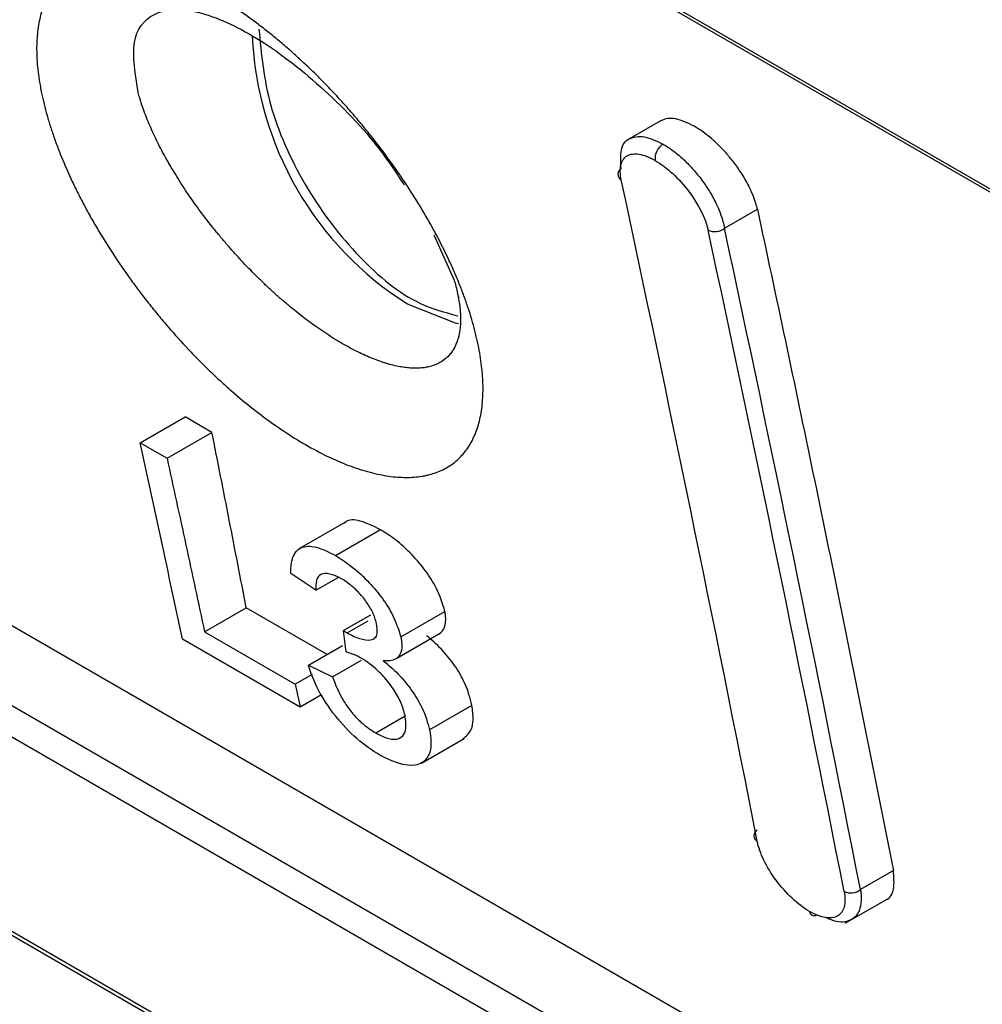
# Model space of a CAD drawing. Header units: millimetres. Extents: x -0.57 to 0.95, y -0.4 to 0.71.
# Tile 218 of 256: x 0.6511 to 0.6675, y 0.2388 to 0.2556. Entities that reach past the tile are written whole.
import ezdxf

# ---------------------------------------------------------------- set-up
doc = ezdxf.new("R2010")
doc.units = ezdxf.units.MM
doc.layers.add('FORMAT', color=7, linetype='Continuous')

msp = doc.modelspace()

# ---------------------------------------------------------------- linework, layer by layer
at = {"layer": 'FORMAT', "color": 7, "linetype": 'Continuous', "lineweight": 25}
for p, q in [((0.749779, 0.205335), (0.609663, 0.286222)), ((0.60972, 0.286136), (0.749836, 0.205249)), ((0.755617, 0.184834), (0.6155, 0.265722)), ((0.754433, 0.184151), (0.614317, 0.265039)), ((0.761415, 0.176256), (0.608308, 0.264643)), ((0.608364, 0.264551), (0.761477, 0.176161)), ((0.614109, 0.264626), (0.754225, 0.183739)), ((0.662044, 0.253903), (0.661454, 0.253562)), ((0.663128, 0.252065), (0.663691, 0.252389)), ((0.65816, 0.251951), (0.658501, 0.251189)), ((0.653133, 0.248394), (0.653902, 0.248838)), ((0.654363, 0.248572), (0.653902, 0.248838)), ((0.653594, 0.248128), (0.654363, 0.248572)), ((0.653133, 0.248394), (0.653594, 0.248128)), ((0.656634, 0.247032), (0.65586, 0.246585)), ((0.657247, 0.246907), (0.656478, 0.246463)), ((0.656138, 0.245871), (0.65571, 0.246156)), ((0.656138, 0.245871), (0.65652, 0.246091)), ((0.654237, 0.24516), (0.65495, 0.245572)), ((0.656333, 0.244773), (0.65495, 0.245572)), ((0.657075, 0.245447), (0.656615, 0.245181)), ((0.657594, 0.245074), (0.658347, 0.245509)), ((0.656677, 0.245142), (0.657033, 0.245348)), ((0.653859, 0.245038), (0.65587, 0.243877)), ((0.654237, 0.24516), (0.655788, 0.244265)), ((0.656656, 0.244819), (0.656615, 0.245181)), ((0.657526, 0.24471), (0.658284, 0.245147)), ((0.656012, 0.244588), (0.656598, 0.244926)), ((0.656012, 0.244588), (0.656422, 0.244389)), ((0.656422, 0.244389), (0.656918, 0.244675)), ((0.656076, 0.244431), (0.655788, 0.244265)), ((0.655788, 0.244265), (0.65587, 0.243877)), ((0.65587, 0.243877), (0.656235, 0.244088)), ((0.65881, 0.243903), (0.658085, 0.243484)), ((0.657164, 0.243432), (0.657665, 0.243722)), ((0.657944, 0.242916), (0.658674, 0.243337)), ((0.666017, 0.241076), (0.665454, 0.240751)), ((0.665194, 0.240178), (0.665939, 0.240608))]:
    msp.add_line(p, q, dxfattribs=at)
at = {"layer": 'FORMAT', "color": 7, "linetype": 'Continuous', "lineweight": 25, "flags": 128}
msp.add_lwpolyline([(0.657704, 0.250769), (0.658524, 0.250446), (0.65858, 0.250435)], dxfattribs=at)
at = {"layer": 'FORMAT', "color": 7, "linetype": 'Continuous', "lineweight": 25}
for centre, radius, start, end in [((0.660762, 0.255596), 0.0057142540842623, 182.406943, 237.650843), ((0.662234, 0.253251), 0.000293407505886, 121.645964, 185.587873), ((0.661419, 0.252988), 0.000113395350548, 120.890427, 241.043557), ((0.004134, 0.111878), 0.6721869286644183, 11.125052, 12.109388), ((0.005619, 0.111021), 0.672186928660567, 11.125052, 12.109388), ((0.662963, 0.252267), 0.0002614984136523, 244.219529, 309.346859), ((0.663743, 0.241675), 0.0001114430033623, 120.182832, 241.499907), ((0.66529, 0.240958), 0.0002642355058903, 244.104522, 308.527555), ((0.664663, 0.240389), 8.06058318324e-05, 187.162393, 298.419422)]:
    msp.add_arc(centre, radius, start, end, dxfattribs=at)
for points, knots in [([(0.6589419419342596, 0.2499324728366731), (0.6589204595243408, 0.2500551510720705), (0.6588931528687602, 0.2501806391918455), (0.6588271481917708, 0.2504370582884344), (0.658788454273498, 0.2505679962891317), (0.6587218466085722, 0.250768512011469), (0.658698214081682, 0.2508360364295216), (0.6586480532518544, 0.2509724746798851), (0.6586215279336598, 0.2510413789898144), (0.658565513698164, 0.2511806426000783), (0.6585360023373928, 0.2512510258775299), (0.6584747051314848, 0.2513915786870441), (0.6584427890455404, 0.251462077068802), (0.6583434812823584, 0.2516737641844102), (0.6582723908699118, 0.2518155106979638), (0.6581585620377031, 0.2520288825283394), (0.6581194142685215, 0.2521001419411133), (0.6580386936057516, 0.2522429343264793), (0.6579971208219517, 0.2523144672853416), (0.6579115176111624, 0.2524578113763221), (0.6578674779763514, 0.2525296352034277), (0.6577769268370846, 0.2526735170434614), (0.6577302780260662, 0.2527457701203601), (0.6576355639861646, 0.2528888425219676), (0.65758730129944, 0.2529599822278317), (0.6574891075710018, 0.2531012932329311), (0.657439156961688, 0.2531714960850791), (0.6572867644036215, 0.2533807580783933), (0.6571817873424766, 0.2535184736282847), (0.6570192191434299, 0.2537223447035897), (0.6569641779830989, 0.2537898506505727), (0.6568523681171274, 0.2539239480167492), (0.656795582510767, 0.2539905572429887), (0.6566803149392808, 0.2541227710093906), (0.6566216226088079, 0.254188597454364), (0.6565038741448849, 0.2543177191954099), (0.6564445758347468, 0.2543812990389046), (0.6563252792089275, 0.254506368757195), (0.6562652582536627, 0.2545678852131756), (0.6561444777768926, 0.2546888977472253), (0.6560837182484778, 0.2547483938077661), (0.6559614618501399, 0.2548653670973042), (0.6558999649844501, 0.2549228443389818), (0.6557762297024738, 0.2550357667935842), (0.6557139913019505, 0.2550912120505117), (0.655588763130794, 0.255200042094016), (0.6555257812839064, 0.2552534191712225), (0.6553990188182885, 0.2553580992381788), (0.6553352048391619, 0.2554094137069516), (0.6552084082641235, 0.2555086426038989), (0.6551451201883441, 0.2555568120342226), (0.6550189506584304, 0.2556501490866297), (0.654956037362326, 0.2556953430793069), (0.6547678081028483, 0.2558265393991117), (0.6546430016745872, 0.2559081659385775), (0.6544568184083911, 0.2560218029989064), (0.6543949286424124, 0.2560582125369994), (0.6542714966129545, 0.2561280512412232), (0.6542099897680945, 0.2561614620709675), (0.6540871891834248, 0.2562253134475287), (0.6540263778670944, 0.2562554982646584), (0.6539062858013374, 0.2563122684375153), (0.6538469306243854, 0.2563388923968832), (0.6536709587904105, 0.2564135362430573), (0.6535563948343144, 0.2564563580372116), (0.653332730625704, 0.2565282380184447), (0.6532236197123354, 0.2565572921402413), (0.6530907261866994, 0.2565848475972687), (0.653064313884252, 0.2565899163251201), (0.6530118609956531, 0.2565991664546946), (0.6529857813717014, 0.2566033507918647), (0.6529084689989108, 0.256614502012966), (0.6528580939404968, 0.2566200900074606), (0.652759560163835, 0.2566276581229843), (0.6527114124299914, 0.2566296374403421), (0.6526173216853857, 0.256630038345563), (0.6525713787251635, 0.2566284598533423), (0.6524816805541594, 0.2566217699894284), (0.6524379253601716, 0.256616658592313), (0.6523526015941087, 0.2566029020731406), (0.6523110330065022, 0.2565942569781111), (0.6522300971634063, 0.2565734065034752), (0.6521907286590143, 0.2565611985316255), (0.6521142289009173, 0.2565331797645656), (0.6520770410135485, 0.2565173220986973), (0.6520057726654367, 0.2564823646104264), (0.6519715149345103, 0.256463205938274), (0.6519058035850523, 0.2564216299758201), (0.6518743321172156, 0.2563992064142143), (0.651784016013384, 0.2563270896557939), (0.651729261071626, 0.2562725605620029), (0.6516552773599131, 0.2561811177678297), (0.6516319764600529, 0.2561490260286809), (0.6515881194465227, 0.2560815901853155), (0.6515675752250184, 0.2560462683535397), (0.6515292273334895, 0.255972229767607), (0.6515115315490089, 0.2559336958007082), (0.6514792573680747, 0.2558541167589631), (0.6514646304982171, 0.2558129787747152), (0.6514252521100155, 0.2556856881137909), (0.6514049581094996, 0.2555955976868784), (0.6513833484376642, 0.2554527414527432), (0.6513776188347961, 0.255403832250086), (0.6513691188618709, 0.2553034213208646), (0.651366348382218, 0.2552519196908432), (0.651363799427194, 0.2551462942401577), (0.6513640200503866, 0.2550922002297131), (0.6513675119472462, 0.2549812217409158), (0.6513707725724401, 0.2549247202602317), (0.6513850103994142, 0.2547528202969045), (0.6514004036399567, 0.2546346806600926), (0.6514215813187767, 0.2545131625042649)], [0.0174466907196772, 0.0174466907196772, 0.0174466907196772, 0.0174466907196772, 0.0179683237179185, 0.0179683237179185, 0.0184899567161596, 0.0184899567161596, 0.0187507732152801, 0.0187507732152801, 0.0190115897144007, 0.0190115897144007, 0.0192724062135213, 0.0192724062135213, 0.0195332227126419, 0.0195332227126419, 0.0200548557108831, 0.0200548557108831, 0.0203156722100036, 0.0203156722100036, 0.0205764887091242, 0.0205764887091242, 0.0208373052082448, 0.0208373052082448, 0.0210981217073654, 0.0210981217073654, 0.021358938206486, 0.021358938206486, 0.0216197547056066, 0.0216197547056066, 0.0221413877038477, 0.0221413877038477, 0.0224022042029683, 0.0224022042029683, 0.0226630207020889, 0.0226630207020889, 0.0229238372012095, 0.0229238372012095, 0.02318465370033, 0.02318465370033, 0.0234454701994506, 0.0234454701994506, 0.0237062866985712, 0.0237062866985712, 0.0239671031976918, 0.0239671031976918, 0.0242279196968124, 0.0242279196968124, 0.0244887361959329, 0.0244887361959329, 0.0247495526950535, 0.0247495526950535, 0.0250103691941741, 0.0250103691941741, 0.0252711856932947, 0.0252711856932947, 0.0257928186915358, 0.0257928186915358, 0.0260536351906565, 0.0260536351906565, 0.0263144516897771, 0.0263144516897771, 0.0265752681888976, 0.0265752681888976, 0.0268360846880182, 0.0268360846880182, 0.0273577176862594, 0.0273577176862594, 0.0278793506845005, 0.0278793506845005, 0.0280097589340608, 0.0280097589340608, 0.0281401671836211, 0.0281401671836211, 0.0284009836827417, 0.0284009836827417, 0.0286618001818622, 0.0286618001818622, 0.0289226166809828, 0.0289226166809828, 0.0291834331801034, 0.0291834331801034, 0.029444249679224, 0.029444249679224, 0.0297050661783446, 0.0297050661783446, 0.0299658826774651, 0.0299658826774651, 0.0302266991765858, 0.0302266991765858, 0.0304875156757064, 0.0304875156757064, 0.0310091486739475, 0.0310091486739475, 0.031269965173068, 0.031269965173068, 0.0315307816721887, 0.0315307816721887, 0.0317915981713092, 0.0317915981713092, 0.0320524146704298, 0.0320524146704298, 0.032574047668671, 0.032574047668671, 0.0328348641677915, 0.0328348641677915, 0.0330956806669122, 0.0330956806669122, 0.0333564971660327, 0.0333564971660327, 0.0336173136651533, 0.0336173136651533, 0.0341389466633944, 0.0341389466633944, 0.0341389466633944, 0.0341389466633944]), ([(0.6531005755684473, 0.2543851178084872), (0.6530500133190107, 0.2546933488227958), (0.6529493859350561, 0.2553067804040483), (0.653319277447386, 0.2557927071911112), (0.6539224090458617, 0.25583470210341), (0.6545442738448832, 0.2556295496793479), (0.6550581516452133, 0.2553660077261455), (0.65560295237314, 0.2550025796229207), (0.6563328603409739, 0.2544043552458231), (0.6570967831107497, 0.2536398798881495), (0.6575028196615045, 0.2530259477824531), (0.6576506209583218, 0.2528024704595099)], [0, 0, 0, 0, 0.154209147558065, 0.3069021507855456, 0.4586860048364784, 0.5350450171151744, 0.6102346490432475, 0.6852401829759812, 0.7617016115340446, 0.9132570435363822, 1, 1, 1, 1]), ([(0.6551662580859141, 0.2554681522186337), (0.6552065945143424, 0.2550389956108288), (0.6552872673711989, 0.254180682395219), (0.6559094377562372, 0.2527851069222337), (0.6567945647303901, 0.2515975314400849), (0.6577529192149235, 0.2507814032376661), (0.658329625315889, 0.2506289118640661), (0.6585656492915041, 0.2505665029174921)], [0, 0, 0, 0, 0.2130924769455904, 0.4261849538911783, 0.6392774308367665, 0.8523699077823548, 1, 1, 1, 1]), ([(0.651421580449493, 0.2545131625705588), (0.6514427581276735, 0.2543916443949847), (0.6514697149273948, 0.2542667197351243), (0.6515188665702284, 0.2540741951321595), (0.6515367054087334, 0.2540091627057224), (0.6515753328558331, 0.2538773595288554), (0.6515961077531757, 0.2538106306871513), (0.6516407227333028, 0.2536752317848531), (0.6516644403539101, 0.2536069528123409), (0.6517144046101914, 0.2534699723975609), (0.6517406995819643, 0.2534011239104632), (0.6518234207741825, 0.2531936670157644), (0.6518837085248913, 0.2530540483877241), (0.651981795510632, 0.2528427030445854), (0.652015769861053, 0.2527719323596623), (0.652086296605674, 0.2526297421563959), (0.652122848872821, 0.25255832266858), (0.6521985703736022, 0.2524148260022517), (0.6522377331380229, 0.2523427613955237), (0.6522985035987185, 0.2522341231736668), (0.6523191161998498, 0.2521977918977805), (0.6523608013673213, 0.2521253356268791), (0.6523818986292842, 0.2520891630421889), (0.6524886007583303, 0.2519086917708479), (0.6525779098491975, 0.2517653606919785), (0.652764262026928, 0.2514808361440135), (0.6528613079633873, 0.2513396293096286), (0.6530127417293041, 0.2511294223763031), (0.6530641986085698, 0.2510596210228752), (0.6531691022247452, 0.2509205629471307), (0.653222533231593, 0.2508513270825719), (0.6533314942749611, 0.2507133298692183), (0.6533869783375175, 0.250644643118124), (0.6534986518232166, 0.2505094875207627), (0.6535550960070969, 0.2504426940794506), (0.6537258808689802, 0.2502450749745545), (0.6538419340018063, 0.2501166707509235), (0.6540191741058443, 0.2499292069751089), (0.654078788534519, 0.2498675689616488), (0.6541990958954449, 0.2497460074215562), (0.6542597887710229, 0.2496860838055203), (0.6543822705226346, 0.2495679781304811), (0.654444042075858, 0.2495098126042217), (0.6545375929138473, 0.2494238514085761), (0.6545689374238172, 0.2493954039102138), (0.6546315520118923, 0.2493392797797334), (0.6546628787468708, 0.2493115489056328), (0.6548194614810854, 0.2491746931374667), (0.6549448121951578, 0.2490706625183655), (0.6551955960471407, 0.2488733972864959), (0.6553210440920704, 0.2487801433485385), (0.6555720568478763, 0.2486044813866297), (0.6556976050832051, 0.248522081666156), (0.6559488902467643, 0.2483685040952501), (0.6560724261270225, 0.248298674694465), (0.6563153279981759, 0.2481724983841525), (0.6564347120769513, 0.2481161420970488), (0.6566693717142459, 0.2480168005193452), (0.6567846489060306, 0.2479738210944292), (0.6569261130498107, 0.2479286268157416), (0.6569542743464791, 0.2479200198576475), (0.6570103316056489, 0.2479036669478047), (0.6570382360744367, 0.2478959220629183), (0.6571210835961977, 0.247874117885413), (0.6571753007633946, 0.24786143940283), (0.6572817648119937, 0.2478397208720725), (0.6573340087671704, 0.2478306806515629), (0.657436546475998, 0.2478161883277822), (0.6574868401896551, 0.2478107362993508), (0.6575854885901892, 0.2478033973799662), (0.6576338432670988, 0.2478015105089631), (0.6577286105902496, 0.2478013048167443), (0.6577750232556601, 0.2478029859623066), (0.6578658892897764, 0.2478099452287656), (0.6579103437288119, 0.247815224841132), (0.6579755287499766, 0.247825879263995), (0.6579970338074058, 0.2478298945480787), (0.6580393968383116, 0.2478388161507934), (0.6580602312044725, 0.24784371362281), (0.6581627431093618, 0.2478704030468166), (0.6582394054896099, 0.247898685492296), (0.6583823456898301, 0.2479687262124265), (0.6584486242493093, 0.2480104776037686), (0.6585402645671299, 0.2480831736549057), (0.6585695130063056, 0.2481090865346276), (0.6586253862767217, 0.2481643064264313), (0.6586519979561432, 0.2481935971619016), (0.6587026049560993, 0.2482556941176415), (0.6587264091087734, 0.248288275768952), (0.6587709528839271, 0.248356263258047), (0.6587917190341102, 0.2483917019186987), (0.6588495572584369, 0.2485022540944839), (0.6588821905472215, 0.248581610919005), (0.6589357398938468, 0.2487514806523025), (0.6589566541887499, 0.2488420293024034), (0.6589791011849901, 0.2489862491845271), (0.6589850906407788, 0.2490357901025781), (0.6589940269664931, 0.2491376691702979), (0.6589969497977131, 0.2491897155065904), (0.6590011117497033, 0.2493490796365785), (0.658997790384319, 0.2494598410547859), (0.6589837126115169, 0.2496322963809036), (0.6589774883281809, 0.2496909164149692), (0.6589619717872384, 0.2498103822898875), (0.6589526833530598, 0.2498711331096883), (0.6589419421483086, 0.2499324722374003)], [0.0007544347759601, 0.0007544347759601, 0.0007544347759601, 0.0007544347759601, 0.0012760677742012, 0.0012760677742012, 0.0015368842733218, 0.0015368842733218, 0.0017977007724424, 0.0017977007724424, 0.002058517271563, 0.002058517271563, 0.0023193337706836, 0.0023193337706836, 0.0028409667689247, 0.0028409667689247, 0.0031017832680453, 0.0031017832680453, 0.0033625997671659, 0.0033625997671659, 0.0036234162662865, 0.0036234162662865, 0.0037538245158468, 0.0037538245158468, 0.003884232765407, 0.003884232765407, 0.0044058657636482, 0.0044058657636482, 0.0049274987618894, 0.0049274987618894, 0.0051883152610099, 0.0051883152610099, 0.0054491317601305, 0.0054491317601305, 0.0057099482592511, 0.0057099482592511, 0.0059707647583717, 0.0059707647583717, 0.0064923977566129, 0.0064923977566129, 0.0067532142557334, 0.0067532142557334, 0.007014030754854, 0.007014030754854, 0.0072748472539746, 0.0072748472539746, 0.0074052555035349, 0.0074052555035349, 0.0075356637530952, 0.0075356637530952, 0.0080572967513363, 0.0080572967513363, 0.0085789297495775, 0.0085789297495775, 0.0091005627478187, 0.0091005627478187, 0.0096221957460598, 0.0096221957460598, 0.010143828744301, 0.010143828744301, 0.0106654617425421, 0.0106654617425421, 0.0107958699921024, 0.0107958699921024, 0.0109262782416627, 0.0109262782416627, 0.0111870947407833, 0.0111870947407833, 0.0114479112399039, 0.0114479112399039, 0.0117087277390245, 0.0117087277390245, 0.0119695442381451, 0.0119695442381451, 0.0122303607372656, 0.0122303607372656, 0.0124911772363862, 0.0124911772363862, 0.0126215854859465, 0.0126215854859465, 0.0127519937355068, 0.0127519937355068, 0.013273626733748, 0.013273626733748, 0.0137952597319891, 0.0137952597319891, 0.0140560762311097, 0.0140560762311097, 0.0143168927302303, 0.0143168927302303, 0.0145777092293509, 0.0145777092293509, 0.0148385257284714, 0.0148385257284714, 0.0153601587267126, 0.0153601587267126, 0.0158817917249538, 0.0158817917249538, 0.0161426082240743, 0.0161426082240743, 0.016403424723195, 0.016403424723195, 0.0169250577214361, 0.0169250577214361, 0.0171858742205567, 0.0171858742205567, 0.0174466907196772, 0.0174466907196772, 0.0174466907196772, 0.0174466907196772]), ([(0.6585270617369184, 0.2510982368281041), (0.6585384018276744, 0.2510561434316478), (0.6585487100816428, 0.2510144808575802), (0.6585671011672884, 0.2509326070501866), (0.6585751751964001, 0.2508924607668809), (0.6585960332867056, 0.2507744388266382), (0.6586055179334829, 0.2506987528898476), (0.6586130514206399, 0.2505900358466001), (0.6586144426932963, 0.2505545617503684), (0.6586149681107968, 0.2504851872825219), (0.6586140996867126, 0.2504514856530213), (0.6586081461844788, 0.250353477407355), (0.6585997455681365, 0.2502920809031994), (0.6585742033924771, 0.2501771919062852), (0.658557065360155, 0.250123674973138), (0.6585247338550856, 0.2500493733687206), (0.658512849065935, 0.2500256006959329), (0.6584868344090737, 0.249980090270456), (0.6584726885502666, 0.2499583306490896), (0.658442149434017, 0.2499169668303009), (0.6584258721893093, 0.2498975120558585), (0.658391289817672, 0.249860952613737), (0.6583729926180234, 0.2498438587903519), (0.6583151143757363, 0.2497961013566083), (0.6582725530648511, 0.2497689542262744), (0.6581794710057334, 0.2497240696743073), (0.6581289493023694, 0.249706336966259), (0.6580606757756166, 0.2496902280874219), (0.6580467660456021, 0.2496873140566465), (0.6580184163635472, 0.2496820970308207), (0.6580039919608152, 0.2496797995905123), (0.6579601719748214, 0.2496738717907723), (0.6579301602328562, 0.2496711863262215), (0.657868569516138, 0.2496683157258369), (0.6578369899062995, 0.2496681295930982), (0.6577722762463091, 0.2496702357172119), (0.6577391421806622, 0.2496725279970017), (0.6576713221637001, 0.2496795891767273), (0.6576366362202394, 0.2496843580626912), (0.6575657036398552, 0.249696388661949), (0.6575294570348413, 0.2497036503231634), (0.6574553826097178, 0.2497207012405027), (0.6574175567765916, 0.2497304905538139), (0.6573596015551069, 0.2497471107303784), (0.6573400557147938, 0.2497529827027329), (0.6573007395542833, 0.2497653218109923), (0.6572809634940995, 0.2497717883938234), (0.6571814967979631, 0.2498056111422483), (0.6571000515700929, 0.2498373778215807), (0.6569335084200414, 0.2499101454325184), (0.6568484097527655, 0.2499511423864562), (0.6566745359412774, 0.2500424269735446), (0.6565857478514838, 0.2500927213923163), (0.6564044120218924, 0.2502029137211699), (0.6563134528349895, 0.250261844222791), (0.6561309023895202, 0.2503871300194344), (0.6560393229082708, 0.2504534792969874), (0.6558555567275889, 0.2505935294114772), (0.6557633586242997, 0.2506672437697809), (0.6556477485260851, 0.2507640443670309), (0.6556245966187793, 0.2507836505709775), (0.6555782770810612, 0.250823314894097), (0.6555550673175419, 0.2508434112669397), (0.6554857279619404, 0.2509041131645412), (0.6554398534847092, 0.2509451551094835), (0.6553487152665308, 0.2510284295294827), (0.6553034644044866, 0.2510706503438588), (0.6552135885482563, 0.251156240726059), (0.6551689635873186, 0.2511996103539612), (0.6550360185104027, 0.2513314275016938), (0.6549486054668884, 0.2514216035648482), (0.6548194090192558, 0.2515602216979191), (0.6547766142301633, 0.2516070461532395), (0.6546917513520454, 0.2517017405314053), (0.6546494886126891, 0.2517498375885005), (0.6545662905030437, 0.2518464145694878), (0.654525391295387, 0.2518948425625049), (0.6544448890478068, 0.2519920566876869), (0.6544052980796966, 0.2520408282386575), (0.6542884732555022, 0.2521876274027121), (0.6542131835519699, 0.2522861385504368), (0.6540677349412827, 0.2524844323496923), (0.6539975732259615, 0.2525842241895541), (0.6539131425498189, 0.2527097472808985), (0.6538964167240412, 0.252734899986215), (0.6538633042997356, 0.2527852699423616), (0.6538468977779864, 0.2528105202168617), (0.6537984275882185, 0.2528860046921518), (0.6537670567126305, 0.252936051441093), (0.6537061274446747, 0.253035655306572), (0.6536765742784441, 0.2530852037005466), (0.6536192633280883, 0.2531838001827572), (0.6535915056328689, 0.2532328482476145), (0.6535109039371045, 0.2533792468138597), (0.6534607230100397, 0.2534758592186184), (0.6533908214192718, 0.2536192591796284), (0.6533684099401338, 0.2536668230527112), (0.6533254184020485, 0.2537614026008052), (0.6533047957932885, 0.2538085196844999), (0.6532655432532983, 0.2539018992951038), (0.6532470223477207, 0.2539478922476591), (0.6532120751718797, 0.2540386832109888), (0.6531956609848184, 0.2540834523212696), (0.6531609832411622, 0.2541830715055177), (0.6531433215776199, 0.2542375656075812), (0.6531273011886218, 0.2542910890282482)], [0.0009483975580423, 0.0009483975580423, 0.0009483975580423, 0.0009483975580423, 0.0012092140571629, 0.0012092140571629, 0.0014700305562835, 0.0014700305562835, 0.0019916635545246, 0.0019916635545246, 0.0022524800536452, 0.0022524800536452, 0.0025132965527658, 0.0025132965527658, 0.003034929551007, 0.003034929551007, 0.0035565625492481, 0.0035565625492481, 0.0038173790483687, 0.0038173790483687, 0.0040781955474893, 0.0040781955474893, 0.0043390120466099, 0.0043390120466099, 0.0045998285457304, 0.0045998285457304, 0.0051214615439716, 0.0051214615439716, 0.0056430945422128, 0.0056430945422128, 0.0057735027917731, 0.0057735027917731, 0.0059039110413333, 0.0059039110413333, 0.0061647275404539, 0.0061647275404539, 0.0064255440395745, 0.0064255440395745, 0.0066863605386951, 0.0066863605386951, 0.0069471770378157, 0.0069471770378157, 0.0072079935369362, 0.0072079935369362, 0.0074688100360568, 0.0074688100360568, 0.0075992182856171, 0.0075992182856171, 0.0077296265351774, 0.0077296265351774, 0.0082512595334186, 0.0082512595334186, 0.0087728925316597, 0.0087728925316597, 0.0092945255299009, 0.0092945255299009, 0.0098161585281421, 0.0098161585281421, 0.0103377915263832, 0.0103377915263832, 0.0108594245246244, 0.0108594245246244, 0.0109898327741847, 0.0109898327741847, 0.011120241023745, 0.011120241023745, 0.0113810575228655, 0.0113810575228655, 0.0116418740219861, 0.0116418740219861, 0.0119026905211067, 0.0119026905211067, 0.0124243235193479, 0.0124243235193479, 0.0126851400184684, 0.0126851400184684, 0.012945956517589, 0.012945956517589, 0.0132067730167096, 0.0132067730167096, 0.0134675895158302, 0.0134675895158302, 0.0139892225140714, 0.0139892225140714, 0.0145108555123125, 0.0145108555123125, 0.0146412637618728, 0.0146412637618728, 0.0147716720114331, 0.0147716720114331, 0.0150324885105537, 0.0150324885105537, 0.0152933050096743, 0.0152933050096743, 0.0155541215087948, 0.0155541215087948, 0.016075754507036, 0.016075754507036, 0.0163365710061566, 0.0163365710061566, 0.0165973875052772, 0.0165973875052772, 0.0168582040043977, 0.0168582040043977, 0.0171190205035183, 0.0171190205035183, 0.0174466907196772, 0.0174466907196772, 0.0174466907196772, 0.0174466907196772]), ([(0.6626112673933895, 0.2538074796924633), (0.6625008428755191, 0.253860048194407), (0.6623322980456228, 0.2539402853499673), (0.6621498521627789, 0.253946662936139), (0.6620793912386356, 0.2539167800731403), (0.6620441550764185, 0.2539018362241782)], [0, 0, 0, 0, 0.4871298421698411, 0.7435234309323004, 1, 1, 1, 1]), ([(0.663690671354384, 0.2523894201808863), (0.6636846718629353, 0.2524150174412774), (0.6636732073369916, 0.2524639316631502), (0.6636500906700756, 0.2525374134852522), (0.6636253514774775, 0.2526052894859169), (0.6635999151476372, 0.252667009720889), (0.6635750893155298, 0.2527219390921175), (0.6635243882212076, 0.2528265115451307), (0.6634382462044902, 0.2529789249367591), (0.6633056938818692, 0.2531696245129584), (0.6631689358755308, 0.2533373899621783), (0.6630298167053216, 0.2534848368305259), (0.6628881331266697, 0.2536136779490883), (0.662747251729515, 0.2537237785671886), (0.6626562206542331, 0.25377981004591), (0.6626112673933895, 0.2538074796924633)], [0, 0, 0, 0, 0.0537667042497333, 0.1027436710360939, 0.1469303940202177, 0.1863264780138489, 0.220931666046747, 0.2507458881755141, 0.3821266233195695, 0.5002751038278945, 0.605368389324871, 0.7077941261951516, 0.8076420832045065, 0.9050091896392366, 1, 1, 1, 1]), ([(0.6615038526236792, 0.2535902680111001), (0.6615409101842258, 0.2536060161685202), (0.6616146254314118, 0.2536373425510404), (0.661801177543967, 0.2536328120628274), (0.6619698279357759, 0.253553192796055), (0.6620803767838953, 0.2535010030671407)], [0, 0, 0, 0, 0.2583070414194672, 0.5138267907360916, 1, 1, 1, 1]), ([(0.6613606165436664, 0.25308532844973), (0.6613535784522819, 0.2531963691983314), (0.6613395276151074, 0.2534180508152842), (0.6614267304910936, 0.2535648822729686), (0.6615030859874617, 0.2535900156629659), (0.6615038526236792, 0.2535902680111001)], [0, 0, 0, 0, 0.4983791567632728, 0.9949635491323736, 1, 1, 1, 1]), ([(0.6620803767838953, 0.2535010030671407), (0.6621050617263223, 0.2534862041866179), (0.662154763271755, 0.2534564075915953), (0.6622308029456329, 0.2534034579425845), (0.6623078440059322, 0.2533442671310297), (0.6623854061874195, 0.2532784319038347), (0.662462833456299, 0.253206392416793), (0.6625394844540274, 0.2531284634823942), (0.6626146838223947, 0.2530451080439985), (0.662687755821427, 0.2529568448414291), (0.6627814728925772, 0.2528333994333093), (0.6628931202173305, 0.2526650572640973), (0.6629966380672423, 0.2524694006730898), (0.6630830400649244, 0.2522623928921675), (0.663111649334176, 0.2521377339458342), (0.6631283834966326, 0.2520648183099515)], [0, 0, 0, 0, 0.0526704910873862, 0.1060486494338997, 0.160147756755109, 0.214980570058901, 0.2705593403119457, 0.3268958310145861, 0.3840013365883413, 0.4418867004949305, 0.5005623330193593, 0.6189441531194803, 0.7501929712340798, 0.8538826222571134, 1, 1, 1, 1]), ([(0.6613639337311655, 0.2528887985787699), (0.6613427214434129, 0.2529876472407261), (0.6613405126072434, 0.2530761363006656), (0.6613741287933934, 0.253216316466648), (0.6614103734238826, 0.2532697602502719), (0.6615159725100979, 0.2533324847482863), (0.6615860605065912, 0.2533423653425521), (0.6617500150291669, 0.2533158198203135), (0.6618441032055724, 0.2532793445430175), (0.6619423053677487, 0.2532226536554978)], [0, 0, 0, 0, 0.25, 0.25, 0.5, 0.5, 0.75, 0.75, 1, 1, 1, 1]), ([(0.6619423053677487, 0.2532226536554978), (0.6620415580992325, 0.2531653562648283), (0.6621445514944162, 0.2530877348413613), (0.6623410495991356, 0.2529063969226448), (0.6624361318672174, 0.2528011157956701), (0.6626862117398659, 0.252470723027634), (0.6628064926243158, 0.2522289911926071), (0.6628488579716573, 0.252031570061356)], [0, 0, 0, 0, 0.2500000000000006, 0.2500000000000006, 0.500000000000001, 0.500000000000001, 1, 1, 1, 1]), ([(0.663690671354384, 0.2523894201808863), (0.6638508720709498, 0.2516393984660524), (0.6641712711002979, 0.2501393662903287), (0.664643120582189, 0.2478820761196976), (0.6651084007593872, 0.245619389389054), (0.6655671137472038, 0.2433512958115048), (0.6658670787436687, 0.2418344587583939), (0.66601706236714, 0.2410760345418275)], [0, 0, 0, 0, 0.2000020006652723, 0.4000010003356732, 0.5999989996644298, 0.7999979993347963, 1, 1, 1, 1]), ([(0.6572468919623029, 0.2469071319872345), (0.6571284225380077, 0.2469649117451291), (0.6569016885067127, 0.2470754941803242), (0.6566905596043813, 0.2470872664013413), (0.6566367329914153, 0.2470264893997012), (0.6566303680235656, 0.2470193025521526)], [0, 0, 0, 0, 0.491058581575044, 0.9398179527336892, 1, 1, 1, 1]), ([(0.6557095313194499, 0.2461555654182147), (0.6557127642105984, 0.2463551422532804), (0.6557471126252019, 0.246537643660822), (0.6559547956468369, 0.2466289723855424), (0.6560451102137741, 0.2466309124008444), (0.6562480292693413, 0.2465822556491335), (0.6563621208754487, 0.2465250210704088), (0.6564779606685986, 0.246463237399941)], [0, 0, 0, 0, 0.500000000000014, 0.500000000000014, 0.750000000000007, 0.750000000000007, 1, 1, 1, 1]), ([(0.6564779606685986, 0.246463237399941), (0.6565601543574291, 0.2464110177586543), (0.656642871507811, 0.2463585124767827), (0.6567259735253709, 0.2462960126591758), (0.65682544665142, 0.2462212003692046), (0.6569258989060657, 0.2461298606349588), (0.6570205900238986, 0.2460324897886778), (0.6571021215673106, 0.2459486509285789), (0.6571814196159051, 0.2458576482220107), (0.657252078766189, 0.2457635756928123), (0.6573230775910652, 0.2456690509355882), (0.6573874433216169, 0.245569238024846), (0.6574375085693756, 0.2454727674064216), (0.6575091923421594, 0.245334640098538), (0.6575520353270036, 0.2452028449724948), (0.6575938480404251, 0.2450742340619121)], [0, 0, 0, 0, 0.1725638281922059, 0.1725638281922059, 0.1725638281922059, 0.3812139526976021, 0.3812139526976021, 0.3812139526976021, 0.5605047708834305, 0.5605047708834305, 0.5605047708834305, 0.7411590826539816, 0.7411590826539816, 0.7411590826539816, 1, 1, 1, 1]), ([(0.6565756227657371, 0.2460689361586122), (0.6564378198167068, 0.246141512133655), (0.6563038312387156, 0.2461838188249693), (0.6561487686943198, 0.2461028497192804), (0.6561379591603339, 0.2459883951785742), (0.656137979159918, 0.2458706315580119)], [0, 0, 0, 0, 0.5, 0.5, 1, 1, 1, 1]), ([(0.6571778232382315, 0.2453020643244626), (0.6571687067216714, 0.2453344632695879), (0.6571595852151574, 0.2453669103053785), (0.657148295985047, 0.2454003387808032), (0.6571288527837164, 0.2454579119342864), (0.6570999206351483, 0.2455207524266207), (0.6570626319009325, 0.2455826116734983), (0.6570261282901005, 0.2456431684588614), (0.6569824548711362, 0.2457044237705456), (0.6569351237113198, 0.2457614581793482), (0.6568877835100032, 0.2458185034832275), (0.6568353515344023, 0.2458726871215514), (0.6567823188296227, 0.2459197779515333), (0.6567141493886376, 0.2459803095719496), (0.6566436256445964, 0.246026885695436), (0.656575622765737, 0.2460689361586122)], [0, 0, 0, 0, 0.119617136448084, 0.119617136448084, 0.119617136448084, 0.328977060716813, 0.328977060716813, 0.328977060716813, 0.5326383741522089, 0.5326383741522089, 0.5326383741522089, 0.736481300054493, 0.736481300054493, 0.736481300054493, 1, 1, 1, 1]), ([(0.6566765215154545, 0.2451418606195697), (0.6567471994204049, 0.2451048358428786), (0.656818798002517, 0.2450676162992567), (0.6568838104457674, 0.2450468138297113), (0.6569549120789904, 0.2450240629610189), (0.6570213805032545, 0.2450146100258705), (0.6570761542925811, 0.2450221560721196), (0.6571060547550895, 0.2450262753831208), (0.6571319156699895, 0.2450372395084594), (0.6571511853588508, 0.2450555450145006), (0.6571705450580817, 0.2450739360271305), (0.6571835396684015, 0.2451004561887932), (0.657188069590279, 0.2451336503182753), (0.6571946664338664, 0.2451819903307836), (0.6571860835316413, 0.245242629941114), (0.6571778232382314, 0.2453020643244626)], [0, 0, 0, 0, 0.239986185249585, 0.239986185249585, 0.239986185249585, 0.503422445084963, 0.503422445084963, 0.503422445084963, 0.6465269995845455, 0.6465269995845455, 0.6465269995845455, 0.7907747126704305, 0.7907747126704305, 0.7907747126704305, 1, 1, 1, 1]), ([(0.6575938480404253, 0.2450742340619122), (0.6575979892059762, 0.2450488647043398), (0.6576021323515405, 0.2450234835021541), (0.657605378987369, 0.2449986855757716), (0.6576150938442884, 0.244924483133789), (0.6576115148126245, 0.2448578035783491), (0.6575927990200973, 0.2448065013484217), (0.6575741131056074, 0.2447552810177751), (0.6575425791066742, 0.2447152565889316), (0.6574989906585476, 0.2446918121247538), (0.6574447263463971, 0.2446626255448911), (0.6573700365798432, 0.2446601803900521), (0.6572923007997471, 0.24466641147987)], [0, 0, 0, 0, 0.092326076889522, 0.092326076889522, 0.092326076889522, 0.372703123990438, 0.372703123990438, 0.372703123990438, 0.651773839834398, 0.651773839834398, 0.651773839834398, 1, 1, 1, 1]), ([(0.65691705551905, 0.2447083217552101), (0.6568717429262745, 0.2447326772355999), (0.656826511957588, 0.2447559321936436), (0.6567832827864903, 0.244773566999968), (0.6567615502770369, 0.2447824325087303), (0.6567401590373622, 0.2447903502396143), (0.6567189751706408, 0.2447977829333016), (0.6566977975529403, 0.2448052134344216), (0.6566768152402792, 0.2448121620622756), (0.6566558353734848, 0.2448191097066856)], [0, 0, 0, 0, 0.49945887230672, 0.49945887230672, 0.49945887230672, 0.7497958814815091, 0.7497958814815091, 0.7497958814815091, 1, 1, 1, 1]), ([(0.6576647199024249, 0.2437297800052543), (0.6576552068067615, 0.2437650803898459), (0.6576456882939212, 0.2438004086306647), (0.6576344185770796, 0.2438365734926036), (0.6576117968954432, 0.2439091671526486), (0.657578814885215, 0.2439879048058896), (0.6575347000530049, 0.2440667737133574), (0.6574927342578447, 0.2441418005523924), (0.6574412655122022, 0.2442183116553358), (0.6573851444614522, 0.2442907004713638), (0.6573288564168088, 0.2443633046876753), (0.657265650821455, 0.2444336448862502), (0.6572006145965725, 0.244495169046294), (0.6571083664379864, 0.2445824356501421), (0.6570101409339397, 0.2446514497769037), (0.6569170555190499, 0.24470832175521)], [0, 0, 0, 0, 0.103355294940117, 0.103355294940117, 0.103355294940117, 0.313582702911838, 0.313582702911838, 0.313582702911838, 0.512761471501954, 0.512761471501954, 0.512761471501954, 0.712947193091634, 0.712947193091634, 0.712947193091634, 1, 1, 1, 1]), ([(0.6572318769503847, 0.2430532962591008), (0.6571017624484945, 0.2431343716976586), (0.6569706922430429, 0.2432201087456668), (0.6567111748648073, 0.243447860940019), (0.6565867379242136, 0.2435804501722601), (0.6563611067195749, 0.2438669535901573), (0.6562619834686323, 0.2440164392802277), (0.6561080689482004, 0.2443113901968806), (0.6560600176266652, 0.2444496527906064), (0.656011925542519, 0.2445878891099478)], [0, 0, 0, 0, 0.25, 0.25, 0.5, 0.5, 0.75, 0.75, 1, 1, 1, 1]), ([(0.6572923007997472, 0.24466641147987), (0.6573786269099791, 0.2445955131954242), (0.657466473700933, 0.2445221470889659), (0.6575486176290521, 0.2444369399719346), (0.6576308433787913, 0.2443516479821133), (0.6577090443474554, 0.2442563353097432), (0.6577771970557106, 0.2441597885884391), (0.657845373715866, 0.2440632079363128), (0.6579057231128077, 0.2439624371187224), (0.6579523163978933, 0.2438658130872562), (0.6580168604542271, 0.2437319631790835), (0.6580515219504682, 0.2436063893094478), (0.6580845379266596, 0.2434844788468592)], [0, 0, 0, 0, 0.227142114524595, 0.227142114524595, 0.227142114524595, 0.4551199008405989, 0.4551199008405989, 0.4551199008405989, 0.6830632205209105, 0.6830632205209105, 0.6830632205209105, 1, 1, 1, 1]), ([(0.656421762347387, 0.2443890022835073), (0.6564368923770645, 0.2443518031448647), (0.6564520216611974, 0.2443145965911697), (0.6564678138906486, 0.2442771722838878), (0.6565105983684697, 0.2441757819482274), (0.6565595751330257, 0.2440706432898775), (0.6566235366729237, 0.2439659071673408), (0.6566623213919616, 0.2439023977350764), (0.6567069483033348, 0.2438381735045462), (0.6567560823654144, 0.2437781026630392), (0.6568053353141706, 0.2437178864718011), (0.6568603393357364, 0.243660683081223), (0.656915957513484, 0.2436113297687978), (0.6569977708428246, 0.2435387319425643), (0.6570821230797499, 0.2434844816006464), (0.6571640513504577, 0.2434323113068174)], [0, 0, 0, 0, 0.105522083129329, 0.105522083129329, 0.105522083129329, 0.393273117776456, 0.393273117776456, 0.393273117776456, 0.567094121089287, 0.567094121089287, 0.567094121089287, 0.7418683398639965, 0.7418683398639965, 0.7418683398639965, 1, 1, 1, 1]), ([(0.6586523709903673, 0.2433305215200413), (0.6587090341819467, 0.2433749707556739), (0.6588034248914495, 0.2434490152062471), (0.65883944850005, 0.243664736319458), (0.6588199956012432, 0.2438199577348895), (0.6588095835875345, 0.2439030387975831)], [0, 0, 0, 0, 0.4110796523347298, 0.6847849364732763, 1, 1, 1, 1]), ([(0.6571640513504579, 0.2434323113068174), (0.6572070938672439, 0.2434096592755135), (0.6572502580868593, 0.2433869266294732), (0.6572920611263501, 0.2433684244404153), (0.6573583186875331, 0.2433390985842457), (0.6574211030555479, 0.2433231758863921), (0.6574737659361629, 0.243322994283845), (0.6575256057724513, 0.243322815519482), (0.6575693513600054, 0.2433372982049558), (0.6576030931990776, 0.2433629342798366), (0.6576369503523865, 0.243388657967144), (0.657662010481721, 0.2434263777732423), (0.6576730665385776, 0.2434759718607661), (0.6576886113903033, 0.2435457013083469), (0.657676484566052, 0.2436389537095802), (0.6576647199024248, 0.2437297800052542)], [0, 0, 0, 0, 0.1248786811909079, 0.1248786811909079, 0.1248786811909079, 0.3258683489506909, 0.3258683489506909, 0.3258683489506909, 0.523142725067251, 0.523142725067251, 0.523142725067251, 0.7212146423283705, 0.7212146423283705, 0.7212146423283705, 1, 1, 1, 1]), ([(0.6580845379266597, 0.2434844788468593), (0.6581078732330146, 0.2433469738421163), (0.6581205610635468, 0.2432145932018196), (0.6580677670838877, 0.243019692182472), (0.6580102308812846, 0.2429496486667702), (0.6577729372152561, 0.2428281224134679), (0.6575106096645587, 0.242899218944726), (0.6572318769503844, 0.2430532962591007)], [0, 0, 0, 0, 0.25, 0.25, 0.5, 0.5, 1, 1, 1, 1]), ([(0.6645828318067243, 0.2403787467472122), (0.6644838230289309, 0.240435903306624), (0.6643813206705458, 0.2405136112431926), (0.6641864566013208, 0.2406954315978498), (0.6640924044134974, 0.2408012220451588), (0.6639281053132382, 0.2410228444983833), (0.6638571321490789, 0.2411393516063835), (0.6637473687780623, 0.2413672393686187), (0.6637089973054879, 0.2414776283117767), (0.6636893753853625, 0.2415773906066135)], [0, 0, 0, 0, 0.25, 0.25, 0.5, 0.5, 0.75, 0.75, 1, 1, 1, 1]), ([(0.6658849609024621, 0.2405777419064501), (0.6658860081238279, 0.2405780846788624), (0.6659613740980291, 0.2406027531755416), (0.6660445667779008, 0.240747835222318), (0.6660262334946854, 0.2409665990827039), (0.66601706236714, 0.2410760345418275)], [0, 0, 0, 0, 0.006992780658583, 0.5032534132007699, 1, 1, 1, 1]), ([(0.6651742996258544, 0.2407201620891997), (0.6651939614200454, 0.2406201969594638), (0.6651944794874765, 0.2405306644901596), (0.6651576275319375, 0.2403886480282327), (0.6651197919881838, 0.2403344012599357), (0.6650115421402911, 0.2402704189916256), (0.66494040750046, 0.2402600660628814), (0.6647751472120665, 0.2402859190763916), (0.6646808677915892, 0.2403221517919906), (0.6645828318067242, 0.2403787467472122)], [0, 0, 0, 0, 0.25, 0.25, 0.5, 0.5, 0.75, 0.75, 1, 1, 1, 1]), ([(0.6654542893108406, 0.240751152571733), (0.6654578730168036, 0.240725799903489), (0.6654647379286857, 0.2406772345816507), (0.6654677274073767, 0.2406119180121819), (0.6654663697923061, 0.2405556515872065), (0.665461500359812, 0.2405079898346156), (0.6654543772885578, 0.24046811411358), (0.6654402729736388, 0.2404128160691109), (0.6654128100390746, 0.2403484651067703), (0.6653651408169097, 0.240283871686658), (0.6653238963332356, 0.2402553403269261), (0.6653039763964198, 0.2402415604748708)], [0, 0, 0, 0, 0.1058386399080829, 0.2027434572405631, 0.2907135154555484, 0.3697480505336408, 0.439846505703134, 0.5010085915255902, 0.6783086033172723, 0.8446320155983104, 1, 1, 1, 1]), ([(0.6653039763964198, 0.2402415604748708), (0.6652655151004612, 0.240225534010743), (0.6651896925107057, 0.2401939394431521), (0.6650429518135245, 0.2401916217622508), (0.6649237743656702, 0.2402457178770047), (0.6648622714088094, 0.2402736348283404)], [0, 0, 0, 0, 0.3325262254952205, 0.6555421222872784, 0.9999999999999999, 0.9999999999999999, 0.9999999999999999, 0.9999999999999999])]:
    msp.add_open_spline(points, degree=3, knots=knots, dxfattribs=at)
for points in [[(0.653127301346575, 0.2542910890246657), (0.6531178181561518, 0.2543227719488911), (0.6531089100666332, 0.254354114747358), (0.6531005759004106, 0.2543851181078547)], [(0.665454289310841, 0.2407511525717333), (0.6646927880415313, 0.2446228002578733), (0.6639488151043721, 0.2482416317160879), (0.6631283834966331, 0.252064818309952)], [(0.658501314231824, 0.2511887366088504), (0.658510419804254, 0.2511583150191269), (0.6585190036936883, 0.2511281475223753), (0.6585270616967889, 0.2510982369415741)], [(0.6549503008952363, 0.2455717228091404), (0.65485316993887, 0.2460723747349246), (0.6546589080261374, 0.2470736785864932), (0.6544616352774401, 0.2480725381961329), (0.6543629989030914, 0.2485719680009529)], [(0.6538587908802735, 0.2450383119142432), (0.6537388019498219, 0.2455984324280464), (0.6534988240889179, 0.2467186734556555), (0.65325498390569, 0.2478356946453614), (0.6531330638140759, 0.2483942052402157)], [(0.6535940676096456, 0.2481280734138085), (0.6537019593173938, 0.2476340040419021), (0.6539177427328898, 0.2466458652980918), (0.654130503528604, 0.2456552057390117), (0.6542368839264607, 0.2451598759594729)], [(0.6574942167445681, 0.246739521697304), (0.6574113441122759, 0.2468021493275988), (0.657328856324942, 0.2468547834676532), (0.6572468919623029, 0.2469071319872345)], [(0.6577865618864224, 0.2464747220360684), (0.6576926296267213, 0.2465725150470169), (0.6575929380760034, 0.2466642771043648), (0.6574942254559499, 0.246739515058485)], [(0.658015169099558, 0.2462041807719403), (0.6579454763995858, 0.246298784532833), (0.6578671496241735, 0.2463903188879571), (0.657786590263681, 0.2464746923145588)], [(0.6581968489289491, 0.2459111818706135), (0.6581480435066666, 0.2460083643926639), (0.6580849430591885, 0.2461088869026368), (0.6580152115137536, 0.2462041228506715)], [(0.6583468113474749, 0.2455089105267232), (0.6583071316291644, 0.2456387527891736), (0.6582664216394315, 0.2457717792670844), (0.6581968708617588, 0.2459111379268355)], [(0.6583401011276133, 0.2452379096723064), (0.658360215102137, 0.2452900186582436), (0.6583651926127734, 0.2453575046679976), (0.6583568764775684, 0.2454325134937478)], [(0.6583568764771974, 0.245432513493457), (0.6583541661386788, 0.2454572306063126), (0.6583504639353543, 0.2454832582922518), (0.6583468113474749, 0.2455089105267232)], [(0.6582426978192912, 0.2451211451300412), (0.6582874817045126, 0.2451452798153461), (0.6583202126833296, 0.2451859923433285), (0.6583400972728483, 0.2452378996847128)], [(0.6566152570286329, 0.2451813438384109), (0.6566357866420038, 0.2451673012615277), (0.6566562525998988, 0.2451541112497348), (0.6566765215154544, 0.2451418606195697)], [(0.6582872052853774, 0.2448633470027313), (0.658205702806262, 0.2449489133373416), (0.6581184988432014, 0.245022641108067), (0.6580328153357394, 0.2450939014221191)], [(0.6585125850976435, 0.2445843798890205), (0.6584455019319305, 0.244681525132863), (0.658368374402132, 0.2447774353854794), (0.6582872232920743, 0.2448633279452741)], [(0.6586837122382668, 0.2442880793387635), (0.6586384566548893, 0.2443854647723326), (0.6585794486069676, 0.2444869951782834), (0.658512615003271, 0.2445843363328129)], [(0.6588095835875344, 0.2439030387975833), (0.6587786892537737, 0.2440261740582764), (0.6587461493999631, 0.2441529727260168), (0.6586837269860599, 0.244288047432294)]]:
    msp.add_open_spline(points, degree=3, dxfattribs=at)

doc.saveas('drawing.dxf')
